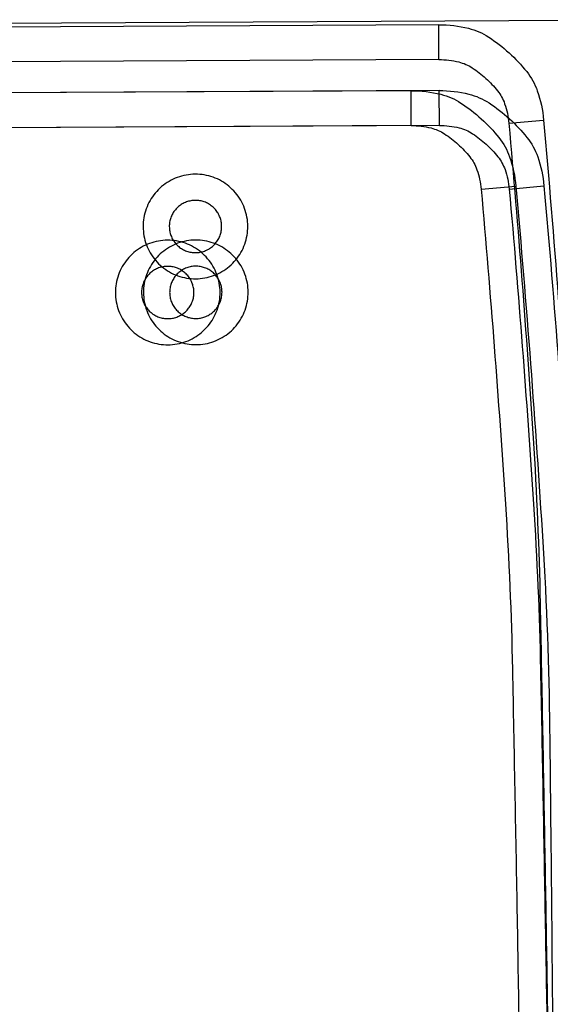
# Model space of a CAD drawing. Header units: inches. Extents: x -3371 to 2763, y -983 to 646.
# Tile 37 of 96: x -1089 to -1073, y -441 to -413. Entities that reach past the tile are written whole.
import ezdxf

# ---------------------------------------------------------------- set-up
doc = ezdxf.new("R2010")
doc.units = ezdxf.units.IN
doc.header["$LTSCALE"] = 12
doc.header["$MEASUREMENT"] = 0
doc.layers.add('White', color=7, linetype='Continuous')

msp = doc.modelspace()

# ---------------------------------------------------------------- linework, layer by layer
at = {"layer": 'White', "color": 7, "linetype": 'Continuous'}
for p, q in [((-1099.411, -412.695), (-1070.912, -412.545)), ((-1099.411, -412.695), (-1070.912, -412.545)), ((-1099.411, -412.695), (-1070.912, -412.545)), ((-1099.411, -412.695), (-1070.912, -412.545)), ((-1099.411, -412.695), (-1070.912, -412.545)), ((-1098.607, -412.691), (-1070.107, -412.541)), ((-1098.607, -412.691), (-1070.107, -412.541)), ((-1098.607, -412.691), (-1070.107, -412.541)), ((-1098.607, -412.691), (-1070.107, -412.541)), ((-1098.607, -412.691), (-1070.107, -412.541)), ((-1076.603, -412.686), (-1090.238, -412.758)), ((-1076.603, -412.686), (-1090.238, -412.758)), ((-1076.603, -412.686), (-1090.238, -412.758)), ((-1076.603, -412.686), (-1090.238, -412.758)), ((-1076.603, -412.686), (-1090.238, -412.758)), ((-1076.598, -413.686), (-1076.603, -412.686)), ((-1076.598, -413.686), (-1076.603, -412.686)), ((-1076.598, -413.686), (-1076.603, -412.686)), ((-1076.598, -413.686), (-1076.603, -412.686)), ((-1076.598, -413.686), (-1076.603, -412.686)), ((-1076.598, -413.686), (-1090.232, -413.758)), ((-1076.598, -413.686), (-1090.232, -413.758)), ((-1076.598, -413.686), (-1090.232, -413.758)), ((-1076.598, -413.686), (-1090.232, -413.758)), ((-1076.598, -413.686), (-1090.232, -413.758)), ((-1077.398, -414.579), (-1091.032, -414.651)), ((-1077.398, -414.579), (-1091.032, -414.651)), ((-1077.398, -414.579), (-1091.032, -414.651)), ((-1077.398, -414.579), (-1091.032, -414.651)), ((-1077.398, -414.579), (-1091.032, -414.651)), ((-1076.593, -414.575), (-1090.228, -414.647)), ((-1076.593, -414.575), (-1090.228, -414.647)), ((-1076.593, -414.575), (-1090.228, -414.647)), ((-1076.593, -414.575), (-1090.228, -414.647)), ((-1076.593, -414.575), (-1090.228, -414.647)), ((-1077.393, -415.579), (-1077.398, -414.579)), ((-1077.393, -415.579), (-1077.398, -414.579)), ((-1077.393, -415.579), (-1077.398, -414.579)), ((-1077.393, -415.579), (-1077.398, -414.579)), ((-1077.393, -415.579), (-1077.398, -414.579)), ((-1076.588, -415.575), (-1076.593, -414.575)), ((-1076.588, -415.575), (-1076.593, -414.575)), ((-1076.588, -415.575), (-1076.593, -414.575)), ((-1076.588, -415.575), (-1076.593, -414.575)), ((-1076.588, -415.575), (-1076.593, -414.575)), ((-1074.595, -415.509), (-1073.599, -415.421)), ((-1074.595, -415.509), (-1073.599, -415.421)), ((-1074.595, -415.509), (-1073.599, -415.421)), ((-1074.595, -415.509), (-1073.599, -415.421)), ((-1074.595, -415.509), (-1073.599, -415.421)), ((-1077.393, -415.579), (-1091.027, -415.651)), ((-1077.393, -415.579), (-1091.027, -415.651)), ((-1077.393, -415.579), (-1091.027, -415.651)), ((-1077.393, -415.579), (-1091.027, -415.651)), ((-1077.393, -415.579), (-1091.027, -415.651)), ((-1076.588, -415.575), (-1090.222, -415.647)), ((-1076.588, -415.575), (-1090.222, -415.647)), ((-1076.588, -415.575), (-1090.222, -415.647)), ((-1076.588, -415.575), (-1090.222, -415.647)), ((-1076.588, -415.575), (-1090.222, -415.647)), ((-1075.39, -417.402), (-1074.394, -417.314)), ((-1075.39, -417.402), (-1074.394, -417.314)), ((-1075.39, -417.402), (-1074.394, -417.314)), ((-1075.39, -417.402), (-1074.394, -417.314)), ((-1075.39, -417.402), (-1074.394, -417.314)), ((-1074.585, -417.398), (-1073.589, -417.31)), ((-1074.585, -417.398), (-1073.589, -417.31)), ((-1074.585, -417.398), (-1073.589, -417.31)), ((-1074.585, -417.398), (-1073.589, -417.31)), ((-1074.585, -417.398), (-1073.589, -417.31))]:
    msp.add_line(p, q, dxfattribs=at)
for points in [[(-1076.603, -412.686, -0.062055), (-1075.752, -412.788, -0.084596), (-1075.174, -413.04, -0.039577), (-1074.591, -413.492, -0.039577), (-1074.085, -414.031, -0.084596), (-1073.78, -414.583, -0.062055), (-1073.599, -415.421)], [(-1076.603, -412.686, -0.062055), (-1075.752, -412.788, -0.084596), (-1075.174, -413.04, -0.039577), (-1074.591, -413.492, -0.039577), (-1074.085, -414.031, -0.084596), (-1073.78, -414.583, -0.062055), (-1073.599, -415.421)], [(-1076.603, -412.686, -0.062055), (-1075.752, -412.788, -0.084596), (-1075.174, -413.04, -0.039577), (-1074.591, -413.492, -0.039577), (-1074.085, -414.031, -0.084596), (-1073.78, -414.583, -0.062055), (-1073.599, -415.421)], [(-1076.603, -412.686, -0.062055), (-1075.752, -412.788, -0.084596), (-1075.174, -413.04, -0.039577), (-1074.591, -413.492, -0.039577), (-1074.085, -414.031, -0.084596), (-1073.78, -414.583, -0.062055), (-1073.599, -415.421)], [(-1076.603, -412.686, -0.062055), (-1075.752, -412.788, -0.084596), (-1075.174, -413.04, -0.039577), (-1074.591, -413.492, -0.039577), (-1074.085, -414.031, -0.084596), (-1073.78, -414.583, -0.062055), (-1073.599, -415.421)], [(-1076.598, -413.686, -0.062055), (-1076.031, -413.754, -0.084596), (-1075.645, -413.922, -0.039577), (-1075.256, -414.224, -0.039577), (-1074.919, -414.583, -0.084596), (-1074.716, -414.951, -0.062055), (-1074.595, -415.509)], [(-1076.598, -413.686, -0.062055), (-1076.031, -413.754, -0.084596), (-1075.645, -413.922, -0.039577), (-1075.256, -414.224, -0.039577), (-1074.919, -414.583, -0.084596), (-1074.716, -414.951, -0.062055), (-1074.595, -415.509)], [(-1076.598, -413.686, -0.062055), (-1076.031, -413.754, -0.084596), (-1075.645, -413.922, -0.039577), (-1075.256, -414.224, -0.039577), (-1074.919, -414.583, -0.084596), (-1074.716, -414.951, -0.062055), (-1074.595, -415.509)], [(-1076.598, -413.686, -0.062055), (-1076.031, -413.754, -0.084596), (-1075.645, -413.922, -0.039577), (-1075.256, -414.224, -0.039577), (-1074.919, -414.583, -0.084596), (-1074.716, -414.951, -0.062055), (-1074.595, -415.509)], [(-1076.598, -413.686, -0.062055), (-1076.031, -413.754, -0.084596), (-1075.645, -413.922, -0.039577), (-1075.256, -414.224, -0.039577), (-1074.919, -414.583, -0.084596), (-1074.716, -414.951, -0.062055), (-1074.595, -415.509)], [(-1077.398, -414.579, -0.062055), (-1076.547, -414.681, -0.084596), (-1075.969, -414.933, -0.039577), (-1075.385, -415.385, -0.039577), (-1074.88, -415.924, -0.084596), (-1074.575, -416.476, -0.062055), (-1074.394, -417.314)], [(-1077.398, -414.579, -0.062055), (-1076.547, -414.681, -0.084596), (-1075.969, -414.933, -0.039577), (-1075.385, -415.385, -0.039577), (-1074.88, -415.924, -0.084596), (-1074.575, -416.476, -0.062055), (-1074.394, -417.314)], [(-1077.398, -414.579, -0.062055), (-1076.547, -414.681, -0.084596), (-1075.969, -414.933, -0.039577), (-1075.385, -415.385, -0.039577), (-1074.88, -415.924, -0.084596), (-1074.575, -416.476, -0.062055), (-1074.394, -417.314)], [(-1077.398, -414.579, -0.062055), (-1076.547, -414.681, -0.084596), (-1075.969, -414.933, -0.039577), (-1075.385, -415.385, -0.039577), (-1074.88, -415.924, -0.084596), (-1074.575, -416.476, -0.062055), (-1074.394, -417.314)], [(-1077.398, -414.579, -0.062055), (-1076.547, -414.681, -0.084596), (-1075.969, -414.933, -0.039577), (-1075.385, -415.385, -0.039577), (-1074.88, -415.924, -0.084596), (-1074.575, -416.476, -0.062055), (-1074.394, -417.314)], [(-1076.593, -414.575, -0.062055), (-1075.742, -414.677, -0.084596), (-1075.164, -414.929, -0.039577), (-1074.581, -415.381, -0.039577), (-1074.076, -415.92, -0.084596), (-1073.77, -416.472, -0.062055), (-1073.589, -417.31)], [(-1076.593, -414.575, -0.062055), (-1075.742, -414.677, -0.084596), (-1075.164, -414.929, -0.039577), (-1074.581, -415.381, -0.039577), (-1074.076, -415.92, -0.084596), (-1073.77, -416.472, -0.062055), (-1073.589, -417.31)], [(-1076.593, -414.575, -0.062055), (-1075.742, -414.677, -0.084596), (-1075.164, -414.929, -0.039577), (-1074.581, -415.381, -0.039577), (-1074.076, -415.92, -0.084596), (-1073.77, -416.472, -0.062055), (-1073.589, -417.31)], [(-1076.593, -414.575, -0.062055), (-1075.742, -414.677, -0.084596), (-1075.164, -414.929, -0.039577), (-1074.581, -415.381, -0.039577), (-1074.076, -415.92, -0.084596), (-1073.77, -416.472, -0.062055), (-1073.589, -417.31)], [(-1076.593, -414.575, -0.062055), (-1075.742, -414.677, -0.084596), (-1075.164, -414.929, -0.039577), (-1074.581, -415.381, -0.039577), (-1074.076, -415.92, -0.084596), (-1073.77, -416.472, -0.062055), (-1073.589, -417.31)], [(-1073.599, -415.421, -0.006671), (-1072.83, -425.623, -0.012666), (-1072.632, -431.007, -0.000675), (-1072.555, -438.815, -0.000675), (-1072.498, -446.624, -0.012666), (-1072.603, -452.011, -0.006671), (-1073.197, -462.225)], [(-1073.599, -415.421, -0.006671), (-1072.83, -425.623, -0.012666), (-1072.632, -431.007, -0.000675), (-1072.555, -438.815, -0.000675), (-1072.498, -446.624, -0.012666), (-1072.603, -452.011, -0.006671), (-1073.197, -462.225)], [(-1073.599, -415.421, -0.006671), (-1072.83, -425.623, -0.012666), (-1072.632, -431.007, -0.000675), (-1072.555, -438.815, -0.000675), (-1072.498, -446.624, -0.012666), (-1072.603, -452.011, -0.006671), (-1073.197, -462.225)], [(-1073.599, -415.421, -0.006671), (-1072.83, -425.623, -0.012666), (-1072.632, -431.007, -0.000675), (-1072.555, -438.815, -0.000675), (-1072.498, -446.624, -0.012666), (-1072.603, -452.011, -0.006671), (-1073.197, -462.225)], [(-1073.599, -415.421, -0.006671), (-1072.83, -425.623, -0.012666), (-1072.632, -431.007, -0.000675), (-1072.555, -438.815, -0.000675), (-1072.498, -446.624, -0.012666), (-1072.603, -452.011, -0.006671), (-1073.197, -462.225)], [(-1077.393, -415.579, -0.062055), (-1076.825, -415.647, -0.084596), (-1076.44, -415.815, -0.039577), (-1076.051, -416.117, -0.039577), (-1075.714, -416.476, -0.084596), (-1075.51, -416.844, -0.062055), (-1075.39, -417.402)], [(-1077.393, -415.579, -0.062055), (-1076.825, -415.647, -0.084596), (-1076.44, -415.815, -0.039577), (-1076.051, -416.117, -0.039577), (-1075.714, -416.476, -0.084596), (-1075.51, -416.844, -0.062055), (-1075.39, -417.402)], [(-1077.393, -415.579, -0.062055), (-1076.825, -415.647, -0.084596), (-1076.44, -415.815, -0.039577), (-1076.051, -416.117, -0.039577), (-1075.714, -416.476, -0.084596), (-1075.51, -416.844, -0.062055), (-1075.39, -417.402)], [(-1077.393, -415.579, -0.062055), (-1076.825, -415.647, -0.084596), (-1076.44, -415.815, -0.039577), (-1076.051, -416.117, -0.039577), (-1075.714, -416.476, -0.084596), (-1075.51, -416.844, -0.062055), (-1075.39, -417.402)], [(-1077.393, -415.579, -0.062055), (-1076.825, -415.647, -0.084596), (-1076.44, -415.815, -0.039577), (-1076.051, -416.117, -0.039577), (-1075.714, -416.476, -0.084596), (-1075.51, -416.844, -0.062055), (-1075.39, -417.402)], [(-1076.588, -415.575, -0.062055), (-1076.021, -415.643, -0.084596), (-1075.635, -415.811, -0.039577), (-1075.246, -416.113, -0.039577), (-1074.91, -416.472, -0.084596), (-1074.706, -416.84, -0.062055), (-1074.585, -417.398)], [(-1076.588, -415.575, -0.062055), (-1076.021, -415.643, -0.084596), (-1075.635, -415.811, -0.039577), (-1075.246, -416.113, -0.039577), (-1074.91, -416.472, -0.084596), (-1074.706, -416.84, -0.062055), (-1074.585, -417.398)], [(-1076.588, -415.575, -0.062055), (-1076.021, -415.643, -0.084596), (-1075.635, -415.811, -0.039577), (-1075.246, -416.113, -0.039577), (-1074.91, -416.472, -0.084596), (-1074.706, -416.84, -0.062055), (-1074.585, -417.398)], [(-1076.588, -415.575, -0.062055), (-1076.021, -415.643, -0.084596), (-1075.635, -415.811, -0.039577), (-1075.246, -416.113, -0.039577), (-1074.91, -416.472, -0.084596), (-1074.706, -416.84, -0.062055), (-1074.585, -417.398)], [(-1076.588, -415.575, -0.062055), (-1076.021, -415.643, -0.084596), (-1075.635, -415.811, -0.039577), (-1075.246, -416.113, -0.039577), (-1074.91, -416.472, -0.084596), (-1074.706, -416.84, -0.062055), (-1074.585, -417.398)], [(-1074.595, -415.509, -0.005919), (-1073.9, -424.547, -0.011303), (-1073.699, -429.29, -0.000535), (-1073.57, -436.193, -0.000535), (-1073.456, -443.097, -0.011303), (-1073.489, -447.844, -0.005919), (-1073.866, -456.9)], [(-1074.595, -415.509, -0.005919), (-1073.9, -424.547, -0.011303), (-1073.699, -429.29, -0.000535), (-1073.57, -436.193, -0.000535), (-1073.456, -443.097, -0.011303), (-1073.489, -447.844, -0.005919), (-1073.866, -456.9)], [(-1074.595, -415.509, -0.005919), (-1073.9, -424.547, -0.011303), (-1073.699, -429.29, -0.000535), (-1073.57, -436.193, -0.000535), (-1073.456, -443.097, -0.011303), (-1073.489, -447.844, -0.005919), (-1073.866, -456.9)], [(-1074.595, -415.509, -0.005919), (-1073.9, -424.547, -0.011303), (-1073.699, -429.29, -0.000535), (-1073.57, -436.193, -0.000535), (-1073.456, -443.097, -0.011303), (-1073.489, -447.844, -0.005919), (-1073.866, -456.9)], [(-1074.595, -415.509, -0.005919), (-1073.9, -424.547, -0.011303), (-1073.699, -429.29, -0.000535), (-1073.57, -436.193, -0.000535), (-1073.456, -443.097, -0.011303), (-1073.489, -447.844, -0.005919), (-1073.866, -456.9)], [(-1075.39, -417.402, -0.005919), (-1074.694, -426.44, -0.011303), (-1074.493, -431.183, -0.000535), (-1074.364, -438.086, -0.000535), (-1074.25, -444.99, -0.011303), (-1074.284, -449.737, -0.005919), (-1074.661, -458.793)], [(-1075.39, -417.402, -0.005919), (-1074.694, -426.44, -0.011303), (-1074.493, -431.183, -0.000535), (-1074.364, -438.086, -0.000535), (-1074.25, -444.99, -0.011303), (-1074.284, -449.737, -0.005919), (-1074.661, -458.793)], [(-1075.39, -417.402, -0.005919), (-1074.694, -426.44, -0.011303), (-1074.493, -431.183, -0.000535), (-1074.364, -438.086, -0.000535), (-1074.25, -444.99, -0.011303), (-1074.284, -449.737, -0.005919), (-1074.661, -458.793)], [(-1075.39, -417.402, -0.005919), (-1074.694, -426.44, -0.011303), (-1074.493, -431.183, -0.000535), (-1074.364, -438.086, -0.000535), (-1074.25, -444.99, -0.011303), (-1074.284, -449.737, -0.005919), (-1074.661, -458.793)], [(-1075.39, -417.402, -0.005919), (-1074.694, -426.44, -0.011303), (-1074.493, -431.183, -0.000535), (-1074.364, -438.086, -0.000535), (-1074.25, -444.99, -0.011303), (-1074.284, -449.737, -0.005919), (-1074.661, -458.793)], [(-1074.585, -417.398, -0.005919), (-1073.89, -426.436, -0.011303), (-1073.689, -431.178, -0.000535), (-1073.56, -438.082, -0.000535), (-1073.446, -444.986, -0.011303), (-1073.479, -449.733, -0.005919), (-1073.856, -458.789)], [(-1074.585, -417.398, -0.005919), (-1073.89, -426.436, -0.011303), (-1073.689, -431.178, -0.000535), (-1073.56, -438.082, -0.000535), (-1073.446, -444.986, -0.011303), (-1073.479, -449.733, -0.005919), (-1073.856, -458.789)], [(-1074.585, -417.398, -0.005919), (-1073.89, -426.436, -0.011303), (-1073.689, -431.178, -0.000535), (-1073.56, -438.082, -0.000535), (-1073.446, -444.986, -0.011303), (-1073.479, -449.733, -0.005919), (-1073.856, -458.789)], [(-1074.585, -417.398, -0.005919), (-1073.89, -426.436, -0.011303), (-1073.689, -431.178, -0.000535), (-1073.56, -438.082, -0.000535), (-1073.446, -444.986, -0.011303), (-1073.479, -449.733, -0.005919), (-1073.856, -458.789)], [(-1074.585, -417.398, -0.005919), (-1073.89, -426.436, -0.011303), (-1073.689, -431.178, -0.000535), (-1073.56, -438.082, -0.000535), (-1073.446, -444.986, -0.011303), (-1073.479, -449.733, -0.005919), (-1073.856, -458.789)], [(-1074.394, -417.314, -0.006671), (-1073.624, -427.516, -0.012666), (-1073.427, -432.901, -0.000675), (-1073.349, -440.709, -0.000675), (-1073.293, -448.517, -0.012666), (-1073.397, -453.904, -0.006671), (-1073.991, -464.118)], [(-1074.394, -417.314, -0.006671), (-1073.624, -427.516, -0.012666), (-1073.427, -432.901, -0.000675), (-1073.349, -440.709, -0.000675), (-1073.293, -448.517, -0.012666), (-1073.397, -453.904, -0.006671), (-1073.991, -464.118)], [(-1074.394, -417.314, -0.006671), (-1073.624, -427.516, -0.012666), (-1073.427, -432.901, -0.000675), (-1073.349, -440.709, -0.000675), (-1073.293, -448.517, -0.012666), (-1073.397, -453.904, -0.006671), (-1073.991, -464.118)], [(-1074.394, -417.314, -0.006671), (-1073.624, -427.516, -0.012666), (-1073.427, -432.901, -0.000675), (-1073.349, -440.709, -0.000675), (-1073.293, -448.517, -0.012666), (-1073.397, -453.904, -0.006671), (-1073.991, -464.118)], [(-1074.394, -417.314, -0.006671), (-1073.624, -427.516, -0.012666), (-1073.427, -432.901, -0.000675), (-1073.349, -440.709, -0.000675), (-1073.293, -448.517, -0.012666), (-1073.397, -453.904, -0.006671), (-1073.991, -464.118)], [(-1073.589, -417.31, -0.006671), (-1072.82, -427.511, -0.012666), (-1072.622, -432.896, -0.000675), (-1072.545, -440.704, -0.000675), (-1072.488, -448.513, -0.012666), (-1072.593, -453.9, -0.006671), (-1073.187, -464.114)], [(-1073.589, -417.31, -0.006671), (-1072.82, -427.511, -0.012666), (-1072.622, -432.896, -0.000675), (-1072.545, -440.704, -0.000675), (-1072.488, -448.513, -0.012666), (-1072.593, -453.9, -0.006671), (-1073.187, -464.114)], [(-1073.589, -417.31, -0.006671), (-1072.82, -427.511, -0.012666), (-1072.622, -432.896, -0.000675), (-1072.545, -440.704, -0.000675), (-1072.488, -448.513, -0.012666), (-1072.593, -453.9, -0.006671), (-1073.187, -464.114)], [(-1073.589, -417.31, -0.006671), (-1072.82, -427.511, -0.012666), (-1072.622, -432.896, -0.000675), (-1072.545, -440.704, -0.000675), (-1072.488, -448.513, -0.012666), (-1072.593, -453.9, -0.006671), (-1073.187, -464.114)], [(-1073.589, -417.31, -0.006671), (-1072.82, -427.511, -0.012666), (-1072.622, -432.896, -0.000675), (-1072.545, -440.704, -0.000675), (-1072.488, -448.513, -0.012666), (-1072.593, -453.9, -0.006671), (-1073.187, -464.114)]]:
    msp.add_lwpolyline(points, format="xyb", dxfattribs=at)
for points in [[(-1084.983, -418.994, 0.043661), (-1084.871, -419.23, 0.043661), (-1084.72, -419.443, 0.043661), (-1084.534, -419.627, 0.043661), (-1084.319, -419.776, 0.043661), (-1084.082, -419.885, 0.043661), (-1083.829, -419.952, 0.043661), (-1083.568, -419.973, 0.043661), (-1083.308, -419.949, 0.043661), (-1083.056, -419.88, 0.043661), (-1082.819, -419.768, 0.043661), (-1082.606, -419.617, 0.043661), (-1082.422, -419.431, 0.043661), (-1082.273, -419.216, 0.043661), (-1082.164, -418.979, 0.043661), (-1082.098, -418.726, 0.043661), (-1082.076, -418.465, 0.043661), (-1082.1, -418.205, 0.043661), (-1082.169, -417.953, 0.043661), (-1082.281, -417.716, 0.043661), (-1082.432, -417.503, 0.043661), (-1082.618, -417.319, 0.043661), (-1082.833, -417.17, 0.043661), (-1083.071, -417.061, 0.043661), (-1083.324, -416.995, 0.043661), (-1083.584, -416.973, 0.043661), (-1083.845, -416.997, 0.043661), (-1084.097, -417.066, 0.043661), (-1084.333, -417.178, 0.043661), (-1084.546, -417.329, 0.043661), (-1084.73, -417.515, 0.043661), (-1084.879, -417.73, 0.043661), (-1084.988, -417.967, 0.043661), (-1085.055, -418.22, 0.043661), (-1085.076, -418.481, 0.043661), (-1085.052, -418.741, 0.043661)], [(-1084.983, -418.994, 0.043661), (-1084.871, -419.23, 0.043661), (-1084.72, -419.443, 0.043661), (-1084.534, -419.627, 0.043661), (-1084.319, -419.776, 0.043661), (-1084.082, -419.885, 0.043661), (-1083.829, -419.952, 0.043661), (-1083.568, -419.973, 0.043661), (-1083.308, -419.949, 0.043661), (-1083.056, -419.88, 0.043661), (-1082.819, -419.768, 0.043661), (-1082.606, -419.617, 0.043661), (-1082.422, -419.431, 0.043661), (-1082.273, -419.216, 0.043661), (-1082.164, -418.979, 0.043661), (-1082.098, -418.726, 0.043661), (-1082.076, -418.465, 0.043661), (-1082.1, -418.205, 0.043661), (-1082.169, -417.953, 0.043661), (-1082.281, -417.716, 0.043661), (-1082.432, -417.503, 0.043661), (-1082.618, -417.319, 0.043661), (-1082.833, -417.17, 0.043661), (-1083.071, -417.061, 0.043661), (-1083.324, -416.995, 0.043661), (-1083.584, -416.973, 0.043661), (-1083.845, -416.997, 0.043661), (-1084.097, -417.066, 0.043661), (-1084.333, -417.178, 0.043661), (-1084.546, -417.329, 0.043661), (-1084.73, -417.515, 0.043661), (-1084.879, -417.73, 0.043661), (-1084.988, -417.967, 0.043661), (-1085.055, -418.22, 0.043661), (-1085.076, -418.481, 0.043661), (-1085.052, -418.741, 0.043661)], [(-1084.983, -418.994, 0.043661), (-1084.871, -419.23, 0.043661), (-1084.72, -419.443, 0.043661), (-1084.534, -419.627, 0.043661), (-1084.319, -419.776, 0.043661), (-1084.082, -419.885, 0.043661), (-1083.829, -419.952, 0.043661), (-1083.568, -419.973, 0.043661), (-1083.308, -419.949, 0.043661), (-1083.056, -419.88, 0.043661), (-1082.819, -419.768, 0.043661), (-1082.606, -419.617, 0.043661), (-1082.422, -419.431, 0.043661), (-1082.273, -419.216, 0.043661), (-1082.164, -418.979, 0.043661), (-1082.098, -418.726, 0.043661), (-1082.076, -418.465, 0.043661), (-1082.1, -418.205, 0.043661), (-1082.169, -417.953, 0.043661), (-1082.281, -417.716, 0.043661), (-1082.432, -417.503, 0.043661), (-1082.618, -417.319, 0.043661), (-1082.833, -417.17, 0.043661), (-1083.071, -417.061, 0.043661), (-1083.324, -416.995, 0.043661), (-1083.584, -416.973, 0.043661), (-1083.845, -416.997, 0.043661), (-1084.097, -417.066, 0.043661), (-1084.333, -417.178, 0.043661), (-1084.546, -417.329, 0.043661), (-1084.73, -417.515, 0.043661), (-1084.879, -417.73, 0.043661), (-1084.988, -417.967, 0.043661), (-1085.055, -418.22, 0.043661), (-1085.076, -418.481, 0.043661), (-1085.052, -418.741, 0.043661)], [(-1084.983, -418.994, 0.043661), (-1084.871, -419.23, 0.043661), (-1084.72, -419.443, 0.043661), (-1084.534, -419.627, 0.043661), (-1084.319, -419.776, 0.043661), (-1084.082, -419.885, 0.043661), (-1083.829, -419.952, 0.043661), (-1083.568, -419.973, 0.043661), (-1083.308, -419.949, 0.043661), (-1083.056, -419.88, 0.043661), (-1082.819, -419.768, 0.043661), (-1082.606, -419.617, 0.043661), (-1082.422, -419.431, 0.043661), (-1082.273, -419.216, 0.043661), (-1082.164, -418.979, 0.043661), (-1082.098, -418.726, 0.043661), (-1082.076, -418.465, 0.043661), (-1082.1, -418.205, 0.043661), (-1082.169, -417.953, 0.043661), (-1082.281, -417.716, 0.043661), (-1082.432, -417.503, 0.043661), (-1082.618, -417.319, 0.043661), (-1082.833, -417.17, 0.043661), (-1083.071, -417.061, 0.043661), (-1083.324, -416.995, 0.043661), (-1083.584, -416.973, 0.043661), (-1083.845, -416.997, 0.043661), (-1084.097, -417.066, 0.043661), (-1084.333, -417.178, 0.043661), (-1084.546, -417.329, 0.043661), (-1084.73, -417.515, 0.043661), (-1084.879, -417.73, 0.043661), (-1084.988, -417.967, 0.043661), (-1085.055, -418.22, 0.043661), (-1085.076, -418.481, 0.043661), (-1085.052, -418.741, 0.043661)], [(-1084.983, -418.994, 0.043661), (-1084.871, -419.23, 0.043661), (-1084.72, -419.443, 0.043661), (-1084.534, -419.627, 0.043661), (-1084.319, -419.776, 0.043661), (-1084.082, -419.885, 0.043661), (-1083.829, -419.952, 0.043661), (-1083.568, -419.973, 0.043661), (-1083.308, -419.949, 0.043661), (-1083.056, -419.88, 0.043661), (-1082.819, -419.768, 0.043661), (-1082.606, -419.617, 0.043661), (-1082.422, -419.431, 0.043661), (-1082.273, -419.216, 0.043661), (-1082.164, -418.979, 0.043661), (-1082.098, -418.726, 0.043661), (-1082.076, -418.465, 0.043661), (-1082.1, -418.205, 0.043661), (-1082.169, -417.953, 0.043661), (-1082.281, -417.716, 0.043661), (-1082.432, -417.503, 0.043661), (-1082.618, -417.319, 0.043661), (-1082.833, -417.17, 0.043661), (-1083.071, -417.061, 0.043661), (-1083.324, -416.995, 0.043661), (-1083.584, -416.973, 0.043661), (-1083.845, -416.997, 0.043661), (-1084.097, -417.066, 0.043661), (-1084.333, -417.178, 0.043661), (-1084.546, -417.329, 0.043661), (-1084.73, -417.515, 0.043661), (-1084.879, -417.73, 0.043661), (-1084.988, -417.967, 0.043661), (-1085.055, -418.22, 0.043661), (-1085.076, -418.481, 0.043661), (-1085.052, -418.741, 0.043661)], [(-1084.28, -418.733, 0.043661), (-1084.224, -418.851, 0.043661), (-1084.148, -418.958, 0.043661), (-1084.055, -419.05, 0.043661), (-1083.948, -419.125, 0.043661), (-1083.829, -419.179, 0.043661), (-1083.703, -419.212, 0.043661), (-1083.572, -419.223, 0.043661), (-1083.442, -419.211, 0.043661), (-1083.316, -419.176, 0.043661), (-1083.198, -419.121, 0.043661), (-1083.091, -419.045, 0.043661), (-1082.999, -418.952, 0.043661), (-1082.925, -418.845, 0.043661), (-1082.87, -418.726, 0.043661), (-1082.837, -418.599, 0.043661), (-1082.826, -418.469, 0.043661), (-1082.838, -418.339, 0.043661), (-1082.873, -418.213, 0.043661), (-1082.929, -418.095, 0.043661), (-1083.004, -417.988, 0.043661), (-1083.097, -417.896, 0.043661), (-1083.205, -417.822, 0.043661), (-1083.323, -417.767, 0.043661), (-1083.45, -417.734, 0.043661), (-1083.58, -417.723, 0.043661), (-1083.71, -417.735, 0.043661), (-1083.836, -417.77, 0.043661), (-1083.955, -417.826, 0.043661), (-1084.061, -417.901, 0.043661), (-1084.153, -417.994, 0.043661), (-1084.228, -418.102, 0.043661), (-1084.282, -418.22, 0.043661), (-1084.316, -418.347, 0.043661), (-1084.326, -418.477, 0.043661), (-1084.314, -418.607, 0.043661)], [(-1084.28, -418.733, 0.043661), (-1084.224, -418.851, 0.043661), (-1084.148, -418.958, 0.043661), (-1084.055, -419.05, 0.043661), (-1083.948, -419.125, 0.043661), (-1083.829, -419.179, 0.043661), (-1083.703, -419.212, 0.043661), (-1083.572, -419.223, 0.043661), (-1083.442, -419.211, 0.043661), (-1083.316, -419.176, 0.043661), (-1083.198, -419.121, 0.043661), (-1083.091, -419.045, 0.043661), (-1082.999, -418.952, 0.043661), (-1082.925, -418.845, 0.043661), (-1082.87, -418.726, 0.043661), (-1082.837, -418.599, 0.043661), (-1082.826, -418.469, 0.043661), (-1082.838, -418.339, 0.043661), (-1082.873, -418.213, 0.043661), (-1082.929, -418.095, 0.043661), (-1083.004, -417.988, 0.043661), (-1083.097, -417.896, 0.043661), (-1083.205, -417.822, 0.043661), (-1083.323, -417.767, 0.043661), (-1083.45, -417.734, 0.043661), (-1083.58, -417.723, 0.043661), (-1083.71, -417.735, 0.043661), (-1083.836, -417.77, 0.043661), (-1083.955, -417.826, 0.043661), (-1084.061, -417.901, 0.043661), (-1084.153, -417.994, 0.043661), (-1084.228, -418.102, 0.043661), (-1084.282, -418.22, 0.043661), (-1084.316, -418.347, 0.043661), (-1084.326, -418.477, 0.043661), (-1084.314, -418.607, 0.043661)], [(-1084.28, -418.733, 0.043661), (-1084.224, -418.851, 0.043661), (-1084.148, -418.958, 0.043661), (-1084.055, -419.05, 0.043661), (-1083.948, -419.125, 0.043661), (-1083.829, -419.179, 0.043661), (-1083.703, -419.212, 0.043661), (-1083.572, -419.223, 0.043661), (-1083.442, -419.211, 0.043661), (-1083.316, -419.176, 0.043661), (-1083.198, -419.121, 0.043661), (-1083.091, -419.045, 0.043661), (-1082.999, -418.952, 0.043661), (-1082.925, -418.845, 0.043661), (-1082.87, -418.726, 0.043661), (-1082.837, -418.599, 0.043661), (-1082.826, -418.469, 0.043661), (-1082.838, -418.339, 0.043661), (-1082.873, -418.213, 0.043661), (-1082.929, -418.095, 0.043661), (-1083.004, -417.988, 0.043661), (-1083.097, -417.896, 0.043661), (-1083.205, -417.822, 0.043661), (-1083.323, -417.767, 0.043661), (-1083.45, -417.734, 0.043661), (-1083.58, -417.723, 0.043661), (-1083.71, -417.735, 0.043661), (-1083.836, -417.77, 0.043661), (-1083.955, -417.826, 0.043661), (-1084.061, -417.901, 0.043661), (-1084.153, -417.994, 0.043661), (-1084.228, -418.102, 0.043661), (-1084.282, -418.22, 0.043661), (-1084.316, -418.347, 0.043661), (-1084.326, -418.477, 0.043661), (-1084.314, -418.607, 0.043661)], [(-1084.28, -418.733, 0.043661), (-1084.224, -418.851, 0.043661), (-1084.148, -418.958, 0.043661), (-1084.055, -419.05, 0.043661), (-1083.948, -419.125, 0.043661), (-1083.829, -419.179, 0.043661), (-1083.703, -419.212, 0.043661), (-1083.572, -419.223, 0.043661), (-1083.442, -419.211, 0.043661), (-1083.316, -419.176, 0.043661), (-1083.198, -419.121, 0.043661), (-1083.091, -419.045, 0.043661), (-1082.999, -418.952, 0.043661), (-1082.925, -418.845, 0.043661), (-1082.87, -418.726, 0.043661), (-1082.837, -418.599, 0.043661), (-1082.826, -418.469, 0.043661), (-1082.838, -418.339, 0.043661), (-1082.873, -418.213, 0.043661), (-1082.929, -418.095, 0.043661), (-1083.004, -417.988, 0.043661), (-1083.097, -417.896, 0.043661), (-1083.205, -417.822, 0.043661), (-1083.323, -417.767, 0.043661), (-1083.45, -417.734, 0.043661), (-1083.58, -417.723, 0.043661), (-1083.71, -417.735, 0.043661), (-1083.836, -417.77, 0.043661), (-1083.955, -417.826, 0.043661), (-1084.061, -417.901, 0.043661), (-1084.153, -417.994, 0.043661), (-1084.228, -418.102, 0.043661), (-1084.282, -418.22, 0.043661), (-1084.316, -418.347, 0.043661), (-1084.326, -418.477, 0.043661), (-1084.314, -418.607, 0.043661)], [(-1084.28, -418.733, 0.043661), (-1084.224, -418.851, 0.043661), (-1084.148, -418.958, 0.043661), (-1084.055, -419.05, 0.043661), (-1083.948, -419.125, 0.043661), (-1083.829, -419.179, 0.043661), (-1083.703, -419.212, 0.043661), (-1083.572, -419.223, 0.043661), (-1083.442, -419.211, 0.043661), (-1083.316, -419.176, 0.043661), (-1083.198, -419.121, 0.043661), (-1083.091, -419.045, 0.043661), (-1082.999, -418.952, 0.043661), (-1082.925, -418.845, 0.043661), (-1082.87, -418.726, 0.043661), (-1082.837, -418.599, 0.043661), (-1082.826, -418.469, 0.043661), (-1082.838, -418.339, 0.043661), (-1082.873, -418.213, 0.043661), (-1082.929, -418.095, 0.043661), (-1083.004, -417.988, 0.043661), (-1083.097, -417.896, 0.043661), (-1083.205, -417.822, 0.043661), (-1083.323, -417.767, 0.043661), (-1083.45, -417.734, 0.043661), (-1083.58, -417.723, 0.043661), (-1083.71, -417.735, 0.043661), (-1083.836, -417.77, 0.043661), (-1083.955, -417.826, 0.043661), (-1084.061, -417.901, 0.043661), (-1084.153, -417.994, 0.043661), (-1084.228, -418.102, 0.043661), (-1084.282, -418.22, 0.043661), (-1084.316, -418.347, 0.043661), (-1084.326, -418.477, 0.043661), (-1084.314, -418.607, 0.043661)], [(-1085.778, -420.887, 0.043661), (-1085.666, -421.123, 0.043661), (-1085.515, -421.336, 0.043661), (-1085.329, -421.52, 0.043661), (-1085.114, -421.669, 0.043661), (-1084.876, -421.778, 0.043661), (-1084.623, -421.845, 0.043661), (-1084.363, -421.866, 0.043661), (-1084.103, -421.842, 0.043661), (-1083.85, -421.773, 0.043661), (-1083.614, -421.661, 0.043661), (-1083.401, -421.51, 0.043661), (-1083.217, -421.324, 0.043661), (-1083.068, -421.109, 0.043661), (-1082.959, -420.872, 0.043661), (-1082.892, -420.619, 0.043661), (-1082.871, -420.358, 0.043661), (-1082.895, -420.098, 0.043661), (-1082.964, -419.846, 0.043661), (-1083.076, -419.609, 0.043661), (-1083.227, -419.396, 0.043661), (-1083.413, -419.212, 0.043661), (-1083.628, -419.063, 0.043661), (-1083.865, -418.954, 0.043661), (-1084.118, -418.888, 0.043661), (-1084.379, -418.866, 0.043661), (-1084.639, -418.89, 0.043661), (-1084.891, -418.959, 0.043661), (-1085.128, -419.071, 0.043661), (-1085.341, -419.222, 0.043661), (-1085.525, -419.408, 0.043661), (-1085.674, -419.623, 0.043661), (-1085.783, -419.861, 0.043661), (-1085.849, -420.113, 0.043661), (-1085.871, -420.374, 0.043661), (-1085.847, -420.634, 0.043661)], [(-1085.778, -420.887, 0.043661), (-1085.666, -421.123, 0.043661), (-1085.515, -421.336, 0.043661), (-1085.329, -421.52, 0.043661), (-1085.114, -421.669, 0.043661), (-1084.876, -421.778, 0.043661), (-1084.623, -421.845, 0.043661), (-1084.363, -421.866, 0.043661), (-1084.103, -421.842, 0.043661), (-1083.85, -421.773, 0.043661), (-1083.614, -421.661, 0.043661), (-1083.401, -421.51, 0.043661), (-1083.217, -421.324, 0.043661), (-1083.068, -421.109, 0.043661), (-1082.959, -420.872, 0.043661), (-1082.892, -420.619, 0.043661), (-1082.871, -420.358, 0.043661), (-1082.895, -420.098, 0.043661), (-1082.964, -419.846, 0.043661), (-1083.076, -419.609, 0.043661), (-1083.227, -419.396, 0.043661), (-1083.413, -419.212, 0.043661), (-1083.628, -419.063, 0.043661), (-1083.865, -418.954, 0.043661), (-1084.118, -418.888, 0.043661), (-1084.379, -418.866, 0.043661), (-1084.639, -418.89, 0.043661), (-1084.891, -418.959, 0.043661), (-1085.128, -419.071, 0.043661), (-1085.341, -419.222, 0.043661), (-1085.525, -419.408, 0.043661), (-1085.674, -419.623, 0.043661), (-1085.783, -419.861, 0.043661), (-1085.849, -420.113, 0.043661), (-1085.871, -420.374, 0.043661), (-1085.847, -420.634, 0.043661)], [(-1085.778, -420.887, 0.043661), (-1085.666, -421.123, 0.043661), (-1085.515, -421.336, 0.043661), (-1085.329, -421.52, 0.043661), (-1085.114, -421.669, 0.043661), (-1084.876, -421.778, 0.043661), (-1084.623, -421.845, 0.043661), (-1084.363, -421.866, 0.043661), (-1084.103, -421.842, 0.043661), (-1083.85, -421.773, 0.043661), (-1083.614, -421.661, 0.043661), (-1083.401, -421.51, 0.043661), (-1083.217, -421.324, 0.043661), (-1083.068, -421.109, 0.043661), (-1082.959, -420.872, 0.043661), (-1082.892, -420.619, 0.043661), (-1082.871, -420.358, 0.043661), (-1082.895, -420.098, 0.043661), (-1082.964, -419.846, 0.043661), (-1083.076, -419.609, 0.043661), (-1083.227, -419.396, 0.043661), (-1083.413, -419.212, 0.043661), (-1083.628, -419.063, 0.043661), (-1083.865, -418.954, 0.043661), (-1084.118, -418.888, 0.043661), (-1084.379, -418.866, 0.043661), (-1084.639, -418.89, 0.043661), (-1084.891, -418.959, 0.043661), (-1085.128, -419.071, 0.043661), (-1085.341, -419.222, 0.043661), (-1085.525, -419.408, 0.043661), (-1085.674, -419.623, 0.043661), (-1085.783, -419.861, 0.043661), (-1085.849, -420.113, 0.043661), (-1085.871, -420.374, 0.043661), (-1085.847, -420.634, 0.043661)], [(-1085.778, -420.887, 0.043661), (-1085.666, -421.123, 0.043661), (-1085.515, -421.336, 0.043661), (-1085.329, -421.52, 0.043661), (-1085.114, -421.669, 0.043661), (-1084.876, -421.778, 0.043661), (-1084.623, -421.845, 0.043661), (-1084.363, -421.866, 0.043661), (-1084.103, -421.842, 0.043661), (-1083.85, -421.773, 0.043661), (-1083.614, -421.661, 0.043661), (-1083.401, -421.51, 0.043661), (-1083.217, -421.324, 0.043661), (-1083.068, -421.109, 0.043661), (-1082.959, -420.872, 0.043661), (-1082.892, -420.619, 0.043661), (-1082.871, -420.358, 0.043661), (-1082.895, -420.098, 0.043661), (-1082.964, -419.846, 0.043661), (-1083.076, -419.609, 0.043661), (-1083.227, -419.396, 0.043661), (-1083.413, -419.212, 0.043661), (-1083.628, -419.063, 0.043661), (-1083.865, -418.954, 0.043661), (-1084.118, -418.888, 0.043661), (-1084.379, -418.866, 0.043661), (-1084.639, -418.89, 0.043661), (-1084.891, -418.959, 0.043661), (-1085.128, -419.071, 0.043661), (-1085.341, -419.222, 0.043661), (-1085.525, -419.408, 0.043661), (-1085.674, -419.623, 0.043661), (-1085.783, -419.861, 0.043661), (-1085.849, -420.113, 0.043661), (-1085.871, -420.374, 0.043661), (-1085.847, -420.634, 0.043661)], [(-1085.778, -420.887, 0.043661), (-1085.666, -421.123, 0.043661), (-1085.515, -421.336, 0.043661), (-1085.329, -421.52, 0.043661), (-1085.114, -421.669, 0.043661), (-1084.876, -421.778, 0.043661), (-1084.623, -421.845, 0.043661), (-1084.363, -421.866, 0.043661), (-1084.103, -421.842, 0.043661), (-1083.85, -421.773, 0.043661), (-1083.614, -421.661, 0.043661), (-1083.401, -421.51, 0.043661), (-1083.217, -421.324, 0.043661), (-1083.068, -421.109, 0.043661), (-1082.959, -420.872, 0.043661), (-1082.892, -420.619, 0.043661), (-1082.871, -420.358, 0.043661), (-1082.895, -420.098, 0.043661), (-1082.964, -419.846, 0.043661), (-1083.076, -419.609, 0.043661), (-1083.227, -419.396, 0.043661), (-1083.413, -419.212, 0.043661), (-1083.628, -419.063, 0.043661), (-1083.865, -418.954, 0.043661), (-1084.118, -418.888, 0.043661), (-1084.379, -418.866, 0.043661), (-1084.639, -418.89, 0.043661), (-1084.891, -418.959, 0.043661), (-1085.128, -419.071, 0.043661), (-1085.341, -419.222, 0.043661), (-1085.525, -419.408, 0.043661), (-1085.674, -419.623, 0.043661), (-1085.783, -419.861, 0.043661), (-1085.849, -420.113, 0.043661), (-1085.871, -420.374, 0.043661), (-1085.847, -420.634, 0.043661)], [(-1084.973, -420.882, 0.043661), (-1084.861, -421.119, 0.043661), (-1084.71, -421.332, 0.043661), (-1084.524, -421.516, 0.043661), (-1084.309, -421.665, 0.043661), (-1084.072, -421.774, 0.043661), (-1083.819, -421.84, 0.043661), (-1083.558, -421.862, 0.043661), (-1083.298, -421.838, 0.043661), (-1083.046, -421.769, 0.043661), (-1082.809, -421.657, 0.043661), (-1082.596, -421.506, 0.043661), (-1082.412, -421.32, 0.043661), (-1082.263, -421.105, 0.043661), (-1082.154, -420.868, 0.043661), (-1082.088, -420.615, 0.043661), (-1082.066, -420.354, 0.043661), (-1082.09, -420.094, 0.043661), (-1082.159, -419.841, 0.043661), (-1082.271, -419.605, 0.043661), (-1082.422, -419.392, 0.043661), (-1082.608, -419.208, 0.043661), (-1082.823, -419.059, 0.043661), (-1083.061, -418.95, 0.043661), (-1083.314, -418.883, 0.043661), (-1083.574, -418.862, 0.043661), (-1083.835, -418.886, 0.043661), (-1084.087, -418.955, 0.043661), (-1084.323, -419.067, 0.043661), (-1084.537, -419.218, 0.043661), (-1084.72, -419.404, 0.043661), (-1084.869, -419.619, 0.043661), (-1084.979, -419.856, 0.043661), (-1085.045, -420.109, 0.043661), (-1085.066, -420.37, 0.043661), (-1085.042, -420.63, 0.043661)], [(-1084.973, -420.882, 0.043661), (-1084.861, -421.119, 0.043661), (-1084.71, -421.332, 0.043661), (-1084.524, -421.516, 0.043661), (-1084.309, -421.665, 0.043661), (-1084.072, -421.774, 0.043661), (-1083.819, -421.84, 0.043661), (-1083.558, -421.862, 0.043661), (-1083.298, -421.838, 0.043661), (-1083.046, -421.769, 0.043661), (-1082.809, -421.657, 0.043661), (-1082.596, -421.506, 0.043661), (-1082.412, -421.32, 0.043661), (-1082.263, -421.105, 0.043661), (-1082.154, -420.868, 0.043661), (-1082.088, -420.615, 0.043661), (-1082.066, -420.354, 0.043661), (-1082.09, -420.094, 0.043661), (-1082.159, -419.841, 0.043661), (-1082.271, -419.605, 0.043661), (-1082.422, -419.392, 0.043661), (-1082.608, -419.208, 0.043661), (-1082.823, -419.059, 0.043661), (-1083.061, -418.95, 0.043661), (-1083.314, -418.883, 0.043661), (-1083.574, -418.862, 0.043661), (-1083.835, -418.886, 0.043661), (-1084.087, -418.955, 0.043661), (-1084.323, -419.067, 0.043661), (-1084.537, -419.218, 0.043661), (-1084.72, -419.404, 0.043661), (-1084.869, -419.619, 0.043661), (-1084.979, -419.856, 0.043661), (-1085.045, -420.109, 0.043661), (-1085.066, -420.37, 0.043661), (-1085.042, -420.63, 0.043661)], [(-1084.973, -420.882, 0.043661), (-1084.861, -421.119, 0.043661), (-1084.71, -421.332, 0.043661), (-1084.524, -421.516, 0.043661), (-1084.309, -421.665, 0.043661), (-1084.072, -421.774, 0.043661), (-1083.819, -421.84, 0.043661), (-1083.558, -421.862, 0.043661), (-1083.298, -421.838, 0.043661), (-1083.046, -421.769, 0.043661), (-1082.809, -421.657, 0.043661), (-1082.596, -421.506, 0.043661), (-1082.412, -421.32, 0.043661), (-1082.263, -421.105, 0.043661), (-1082.154, -420.868, 0.043661), (-1082.088, -420.615, 0.043661), (-1082.066, -420.354, 0.043661), (-1082.09, -420.094, 0.043661), (-1082.159, -419.841, 0.043661), (-1082.271, -419.605, 0.043661), (-1082.422, -419.392, 0.043661), (-1082.608, -419.208, 0.043661), (-1082.823, -419.059, 0.043661), (-1083.061, -418.95, 0.043661), (-1083.314, -418.883, 0.043661), (-1083.574, -418.862, 0.043661), (-1083.835, -418.886, 0.043661), (-1084.087, -418.955, 0.043661), (-1084.323, -419.067, 0.043661), (-1084.537, -419.218, 0.043661), (-1084.72, -419.404, 0.043661), (-1084.869, -419.619, 0.043661), (-1084.979, -419.856, 0.043661), (-1085.045, -420.109, 0.043661), (-1085.066, -420.37, 0.043661), (-1085.042, -420.63, 0.043661)], [(-1084.973, -420.882, 0.043661), (-1084.861, -421.119, 0.043661), (-1084.71, -421.332, 0.043661), (-1084.524, -421.516, 0.043661), (-1084.309, -421.665, 0.043661), (-1084.072, -421.774, 0.043661), (-1083.819, -421.84, 0.043661), (-1083.558, -421.862, 0.043661), (-1083.298, -421.838, 0.043661), (-1083.046, -421.769, 0.043661), (-1082.809, -421.657, 0.043661), (-1082.596, -421.506, 0.043661), (-1082.412, -421.32, 0.043661), (-1082.263, -421.105, 0.043661), (-1082.154, -420.868, 0.043661), (-1082.088, -420.615, 0.043661), (-1082.066, -420.354, 0.043661), (-1082.09, -420.094, 0.043661), (-1082.159, -419.841, 0.043661), (-1082.271, -419.605, 0.043661), (-1082.422, -419.392, 0.043661), (-1082.608, -419.208, 0.043661), (-1082.823, -419.059, 0.043661), (-1083.061, -418.95, 0.043661), (-1083.314, -418.883, 0.043661), (-1083.574, -418.862, 0.043661), (-1083.835, -418.886, 0.043661), (-1084.087, -418.955, 0.043661), (-1084.323, -419.067, 0.043661), (-1084.537, -419.218, 0.043661), (-1084.72, -419.404, 0.043661), (-1084.869, -419.619, 0.043661), (-1084.979, -419.856, 0.043661), (-1085.045, -420.109, 0.043661), (-1085.066, -420.37, 0.043661), (-1085.042, -420.63, 0.043661)], [(-1084.973, -420.882, 0.043661), (-1084.861, -421.119, 0.043661), (-1084.71, -421.332, 0.043661), (-1084.524, -421.516, 0.043661), (-1084.309, -421.665, 0.043661), (-1084.072, -421.774, 0.043661), (-1083.819, -421.84, 0.043661), (-1083.558, -421.862, 0.043661), (-1083.298, -421.838, 0.043661), (-1083.046, -421.769, 0.043661), (-1082.809, -421.657, 0.043661), (-1082.596, -421.506, 0.043661), (-1082.412, -421.32, 0.043661), (-1082.263, -421.105, 0.043661), (-1082.154, -420.868, 0.043661), (-1082.088, -420.615, 0.043661), (-1082.066, -420.354, 0.043661), (-1082.09, -420.094, 0.043661), (-1082.159, -419.841, 0.043661), (-1082.271, -419.605, 0.043661), (-1082.422, -419.392, 0.043661), (-1082.608, -419.208, 0.043661), (-1082.823, -419.059, 0.043661), (-1083.061, -418.95, 0.043661), (-1083.314, -418.883, 0.043661), (-1083.574, -418.862, 0.043661), (-1083.835, -418.886, 0.043661), (-1084.087, -418.955, 0.043661), (-1084.323, -419.067, 0.043661), (-1084.537, -419.218, 0.043661), (-1084.72, -419.404, 0.043661), (-1084.869, -419.619, 0.043661), (-1084.979, -419.856, 0.043661), (-1085.045, -420.109, 0.043661), (-1085.066, -420.37, 0.043661), (-1085.042, -420.63, 0.043661)], [(-1085.074, -420.626, 0.043661), (-1085.018, -420.745, 0.043661), (-1084.943, -420.851, 0.043661), (-1084.85, -420.943, 0.043661), (-1084.742, -421.018, 0.043661), (-1084.624, -421.072, 0.043661), (-1084.497, -421.105, 0.043661), (-1084.367, -421.116, 0.043661), (-1084.237, -421.104, 0.043661), (-1084.111, -421.07, 0.043661), (-1083.992, -421.014, 0.043661), (-1083.886, -420.938, 0.043661), (-1083.794, -420.845, 0.043661), (-1083.719, -420.738, 0.043661), (-1083.665, -420.619, 0.043661), (-1083.631, -420.493, 0.043661), (-1083.621, -420.362, 0.043661), (-1083.633, -420.232, 0.043661), (-1083.667, -420.106, 0.043661), (-1083.723, -419.988, 0.043661), (-1083.799, -419.881, 0.043661), (-1083.892, -419.789, 0.043661), (-1083.999, -419.715, 0.043661), (-1084.118, -419.66, 0.043661), (-1084.244, -419.627, 0.043661), (-1084.375, -419.616, 0.043661), (-1084.505, -419.628, 0.043661), (-1084.631, -419.663, 0.043661), (-1084.749, -419.719, 0.043661), (-1084.856, -419.794, 0.043661), (-1084.948, -419.887, 0.043661), (-1085.022, -419.995, 0.043661), (-1085.077, -420.113, 0.043661), (-1085.11, -420.24, 0.043661), (-1085.121, -420.37, 0.043661), (-1085.109, -420.5, 0.043661)], [(-1085.074, -420.626, 0.043661), (-1085.018, -420.745, 0.043661), (-1084.943, -420.851, 0.043661), (-1084.85, -420.943, 0.043661), (-1084.742, -421.018, 0.043661), (-1084.624, -421.072, 0.043661), (-1084.497, -421.105, 0.043661), (-1084.367, -421.116, 0.043661), (-1084.237, -421.104, 0.043661), (-1084.111, -421.07, 0.043661), (-1083.992, -421.014, 0.043661), (-1083.886, -420.938, 0.043661), (-1083.794, -420.845, 0.043661), (-1083.719, -420.738, 0.043661), (-1083.665, -420.619, 0.043661), (-1083.631, -420.493, 0.043661), (-1083.621, -420.362, 0.043661), (-1083.633, -420.232, 0.043661), (-1083.667, -420.106, 0.043661), (-1083.723, -419.988, 0.043661), (-1083.799, -419.881, 0.043661), (-1083.892, -419.789, 0.043661), (-1083.999, -419.715, 0.043661), (-1084.118, -419.66, 0.043661), (-1084.244, -419.627, 0.043661), (-1084.375, -419.616, 0.043661), (-1084.505, -419.628, 0.043661), (-1084.631, -419.663, 0.043661), (-1084.749, -419.719, 0.043661), (-1084.856, -419.794, 0.043661), (-1084.948, -419.887, 0.043661), (-1085.022, -419.995, 0.043661), (-1085.077, -420.113, 0.043661), (-1085.11, -420.24, 0.043661), (-1085.121, -420.37, 0.043661), (-1085.109, -420.5, 0.043661)], [(-1085.074, -420.626, 0.043661), (-1085.018, -420.745, 0.043661), (-1084.943, -420.851, 0.043661), (-1084.85, -420.943, 0.043661), (-1084.742, -421.018, 0.043661), (-1084.624, -421.072, 0.043661), (-1084.497, -421.105, 0.043661), (-1084.367, -421.116, 0.043661), (-1084.237, -421.104, 0.043661), (-1084.111, -421.07, 0.043661), (-1083.992, -421.014, 0.043661), (-1083.886, -420.938, 0.043661), (-1083.794, -420.845, 0.043661), (-1083.719, -420.738, 0.043661), (-1083.665, -420.619, 0.043661), (-1083.631, -420.493, 0.043661), (-1083.621, -420.362, 0.043661), (-1083.633, -420.232, 0.043661), (-1083.667, -420.106, 0.043661), (-1083.723, -419.988, 0.043661), (-1083.799, -419.881, 0.043661), (-1083.892, -419.789, 0.043661), (-1083.999, -419.715, 0.043661), (-1084.118, -419.66, 0.043661), (-1084.244, -419.627, 0.043661), (-1084.375, -419.616, 0.043661), (-1084.505, -419.628, 0.043661), (-1084.631, -419.663, 0.043661), (-1084.749, -419.719, 0.043661), (-1084.856, -419.794, 0.043661), (-1084.948, -419.887, 0.043661), (-1085.022, -419.995, 0.043661), (-1085.077, -420.113, 0.043661), (-1085.11, -420.24, 0.043661), (-1085.121, -420.37, 0.043661), (-1085.109, -420.5, 0.043661)], [(-1085.074, -420.626, 0.043661), (-1085.018, -420.745, 0.043661), (-1084.943, -420.851, 0.043661), (-1084.85, -420.943, 0.043661), (-1084.742, -421.018, 0.043661), (-1084.624, -421.072, 0.043661), (-1084.497, -421.105, 0.043661), (-1084.367, -421.116, 0.043661), (-1084.237, -421.104, 0.043661), (-1084.111, -421.07, 0.043661), (-1083.992, -421.014, 0.043661), (-1083.886, -420.938, 0.043661), (-1083.794, -420.845, 0.043661), (-1083.719, -420.738, 0.043661), (-1083.665, -420.619, 0.043661), (-1083.631, -420.493, 0.043661), (-1083.621, -420.362, 0.043661), (-1083.633, -420.232, 0.043661), (-1083.667, -420.106, 0.043661), (-1083.723, -419.988, 0.043661), (-1083.799, -419.881, 0.043661), (-1083.892, -419.789, 0.043661), (-1083.999, -419.715, 0.043661), (-1084.118, -419.66, 0.043661), (-1084.244, -419.627, 0.043661), (-1084.375, -419.616, 0.043661), (-1084.505, -419.628, 0.043661), (-1084.631, -419.663, 0.043661), (-1084.749, -419.719, 0.043661), (-1084.856, -419.794, 0.043661), (-1084.948, -419.887, 0.043661), (-1085.022, -419.995, 0.043661), (-1085.077, -420.113, 0.043661), (-1085.11, -420.24, 0.043661), (-1085.121, -420.37, 0.043661), (-1085.109, -420.5, 0.043661)], [(-1085.074, -420.626, 0.043661), (-1085.018, -420.745, 0.043661), (-1084.943, -420.851, 0.043661), (-1084.85, -420.943, 0.043661), (-1084.742, -421.018, 0.043661), (-1084.624, -421.072, 0.043661), (-1084.497, -421.105, 0.043661), (-1084.367, -421.116, 0.043661), (-1084.237, -421.104, 0.043661), (-1084.111, -421.07, 0.043661), (-1083.992, -421.014, 0.043661), (-1083.886, -420.938, 0.043661), (-1083.794, -420.845, 0.043661), (-1083.719, -420.738, 0.043661), (-1083.665, -420.619, 0.043661), (-1083.631, -420.493, 0.043661), (-1083.621, -420.362, 0.043661), (-1083.633, -420.232, 0.043661), (-1083.667, -420.106, 0.043661), (-1083.723, -419.988, 0.043661), (-1083.799, -419.881, 0.043661), (-1083.892, -419.789, 0.043661), (-1083.999, -419.715, 0.043661), (-1084.118, -419.66, 0.043661), (-1084.244, -419.627, 0.043661), (-1084.375, -419.616, 0.043661), (-1084.505, -419.628, 0.043661), (-1084.631, -419.663, 0.043661), (-1084.749, -419.719, 0.043661), (-1084.856, -419.794, 0.043661), (-1084.948, -419.887, 0.043661), (-1085.022, -419.995, 0.043661), (-1085.077, -420.113, 0.043661), (-1085.11, -420.24, 0.043661), (-1085.121, -420.37, 0.043661), (-1085.109, -420.5, 0.043661)], [(-1084.27, -420.622, 0.043661), (-1084.214, -420.74, 0.043661), (-1084.138, -420.847, 0.043661), (-1084.045, -420.939, 0.043661), (-1083.938, -421.013, 0.043661), (-1083.819, -421.068, 0.043661), (-1083.693, -421.101, 0.043661), (-1083.562, -421.112, 0.043661), (-1083.432, -421.1, 0.043661), (-1083.306, -421.065, 0.043661), (-1083.188, -421.009, 0.043661), (-1083.081, -420.934, 0.043661), (-1082.989, -420.841, 0.043661), (-1082.915, -420.734, 0.043661), (-1082.86, -420.615, 0.043661), (-1082.827, -420.488, 0.043661), (-1082.816, -420.358, 0.043661), (-1082.828, -420.228, 0.043661), (-1082.863, -420.102, 0.043661), (-1082.919, -419.984, 0.043661), (-1082.994, -419.877, 0.043661), (-1083.087, -419.785, 0.043661), (-1083.195, -419.71, 0.043661), (-1083.314, -419.656, 0.043661), (-1083.44, -419.623, 0.043661), (-1083.57, -419.612, 0.043661), (-1083.7, -419.624, 0.043661), (-1083.827, -419.659, 0.043661), (-1083.945, -419.714, 0.043661), (-1084.051, -419.79, 0.043661), (-1084.143, -419.883, 0.043661), (-1084.218, -419.99, 0.043661), (-1084.272, -420.109, 0.043661), (-1084.306, -420.236, 0.043661), (-1084.316, -420.366, 0.043661), (-1084.304, -420.496, 0.043661)], [(-1084.27, -420.622, 0.043661), (-1084.214, -420.74, 0.043661), (-1084.138, -420.847, 0.043661), (-1084.045, -420.939, 0.043661), (-1083.938, -421.013, 0.043661), (-1083.819, -421.068, 0.043661), (-1083.693, -421.101, 0.043661), (-1083.562, -421.112, 0.043661), (-1083.432, -421.1, 0.043661), (-1083.306, -421.065, 0.043661), (-1083.188, -421.009, 0.043661), (-1083.081, -420.934, 0.043661), (-1082.989, -420.841, 0.043661), (-1082.915, -420.734, 0.043661), (-1082.86, -420.615, 0.043661), (-1082.827, -420.488, 0.043661), (-1082.816, -420.358, 0.043661), (-1082.828, -420.228, 0.043661), (-1082.863, -420.102, 0.043661), (-1082.919, -419.984, 0.043661), (-1082.994, -419.877, 0.043661), (-1083.087, -419.785, 0.043661), (-1083.195, -419.71, 0.043661), (-1083.314, -419.656, 0.043661), (-1083.44, -419.623, 0.043661), (-1083.57, -419.612, 0.043661), (-1083.7, -419.624, 0.043661), (-1083.827, -419.659, 0.043661), (-1083.945, -419.714, 0.043661), (-1084.051, -419.79, 0.043661), (-1084.143, -419.883, 0.043661), (-1084.218, -419.99, 0.043661), (-1084.272, -420.109, 0.043661), (-1084.306, -420.236, 0.043661), (-1084.316, -420.366, 0.043661), (-1084.304, -420.496, 0.043661)], [(-1084.27, -420.622, 0.043661), (-1084.214, -420.74, 0.043661), (-1084.138, -420.847, 0.043661), (-1084.045, -420.939, 0.043661), (-1083.938, -421.013, 0.043661), (-1083.819, -421.068, 0.043661), (-1083.693, -421.101, 0.043661), (-1083.562, -421.112, 0.043661), (-1083.432, -421.1, 0.043661), (-1083.306, -421.065, 0.043661), (-1083.188, -421.009, 0.043661), (-1083.081, -420.934, 0.043661), (-1082.989, -420.841, 0.043661), (-1082.915, -420.734, 0.043661), (-1082.86, -420.615, 0.043661), (-1082.827, -420.488, 0.043661), (-1082.816, -420.358, 0.043661), (-1082.828, -420.228, 0.043661), (-1082.863, -420.102, 0.043661), (-1082.919, -419.984, 0.043661), (-1082.994, -419.877, 0.043661), (-1083.087, -419.785, 0.043661), (-1083.195, -419.71, 0.043661), (-1083.314, -419.656, 0.043661), (-1083.44, -419.623, 0.043661), (-1083.57, -419.612, 0.043661), (-1083.7, -419.624, 0.043661), (-1083.827, -419.659, 0.043661), (-1083.945, -419.714, 0.043661), (-1084.051, -419.79, 0.043661), (-1084.143, -419.883, 0.043661), (-1084.218, -419.99, 0.043661), (-1084.272, -420.109, 0.043661), (-1084.306, -420.236, 0.043661), (-1084.316, -420.366, 0.043661), (-1084.304, -420.496, 0.043661)], [(-1084.27, -420.622, 0.043661), (-1084.214, -420.74, 0.043661), (-1084.138, -420.847, 0.043661), (-1084.045, -420.939, 0.043661), (-1083.938, -421.013, 0.043661), (-1083.819, -421.068, 0.043661), (-1083.693, -421.101, 0.043661), (-1083.562, -421.112, 0.043661), (-1083.432, -421.1, 0.043661), (-1083.306, -421.065, 0.043661), (-1083.188, -421.009, 0.043661), (-1083.081, -420.934, 0.043661), (-1082.989, -420.841, 0.043661), (-1082.915, -420.734, 0.043661), (-1082.86, -420.615, 0.043661), (-1082.827, -420.488, 0.043661), (-1082.816, -420.358, 0.043661), (-1082.828, -420.228, 0.043661), (-1082.863, -420.102, 0.043661), (-1082.919, -419.984, 0.043661), (-1082.994, -419.877, 0.043661), (-1083.087, -419.785, 0.043661), (-1083.195, -419.71, 0.043661), (-1083.314, -419.656, 0.043661), (-1083.44, -419.623, 0.043661), (-1083.57, -419.612, 0.043661), (-1083.7, -419.624, 0.043661), (-1083.827, -419.659, 0.043661), (-1083.945, -419.714, 0.043661), (-1084.051, -419.79, 0.043661), (-1084.143, -419.883, 0.043661), (-1084.218, -419.99, 0.043661), (-1084.272, -420.109, 0.043661), (-1084.306, -420.236, 0.043661), (-1084.316, -420.366, 0.043661), (-1084.304, -420.496, 0.043661)], [(-1084.27, -420.622, 0.043661), (-1084.214, -420.74, 0.043661), (-1084.138, -420.847, 0.043661), (-1084.045, -420.939, 0.043661), (-1083.938, -421.013, 0.043661), (-1083.819, -421.068, 0.043661), (-1083.693, -421.101, 0.043661), (-1083.562, -421.112, 0.043661), (-1083.432, -421.1, 0.043661), (-1083.306, -421.065, 0.043661), (-1083.188, -421.009, 0.043661), (-1083.081, -420.934, 0.043661), (-1082.989, -420.841, 0.043661), (-1082.915, -420.734, 0.043661), (-1082.86, -420.615, 0.043661), (-1082.827, -420.488, 0.043661), (-1082.816, -420.358, 0.043661), (-1082.828, -420.228, 0.043661), (-1082.863, -420.102, 0.043661), (-1082.919, -419.984, 0.043661), (-1082.994, -419.877, 0.043661), (-1083.087, -419.785, 0.043661), (-1083.195, -419.71, 0.043661), (-1083.314, -419.656, 0.043661), (-1083.44, -419.623, 0.043661), (-1083.57, -419.612, 0.043661), (-1083.7, -419.624, 0.043661), (-1083.827, -419.659, 0.043661), (-1083.945, -419.714, 0.043661), (-1084.051, -419.79, 0.043661), (-1084.143, -419.883, 0.043661), (-1084.218, -419.99, 0.043661), (-1084.272, -420.109, 0.043661), (-1084.306, -420.236, 0.043661), (-1084.316, -420.366, 0.043661), (-1084.304, -420.496, 0.043661)]]:
    msp.add_lwpolyline(points, format="xyb", close=True, dxfattribs=at)

doc.saveas('drawing.dxf')
